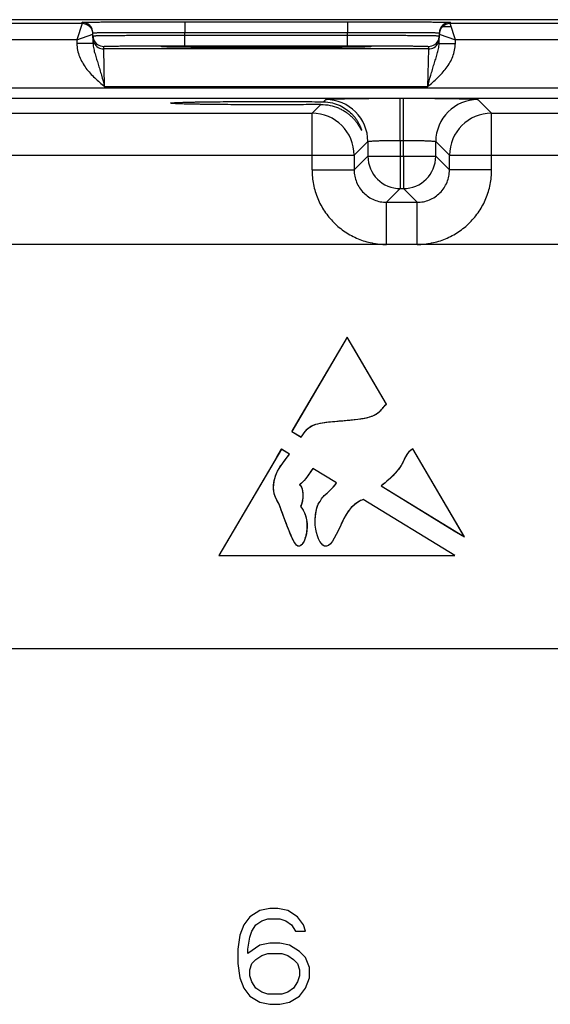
# Model space of a CAD drawing. Header units: inches. Extents: x 0 to 34, y 0 to 22.
# Tile 37 of 44: x 24 to 26, y 11.3 to 14.9. Entities that reach past the tile are written whole.
import ezdxf

# ---------------------------------------------------------------- set-up
doc = ezdxf.new("R2010")
doc.units = ezdxf.units.IN
doc.header["$LTSCALE"] = 1.87
doc.header["$MEASUREMENT"] = 0
doc.layers.get('0').update_dxf_attribs({"linetype": 'CONTINUOUS'})
doc.layers.add('03___PRT_ALL_CURVES', color=7, linetype='CONTINUOUS')

msp = doc.modelspace()

# ---------------------------------------------------------------- linework, layer by layer
at = {"color": 7, "linetype": 'CONTINUOUS'}
for p, q in [((30.4335, 14.927), (12.7879, 14.927)), ((24.2268, 14.9125), (24.2267, 14.9175)), ((24.6066, 14.9192), (25.2084, 14.9192)), ((24.6066, 14.9192), (24.6066, 14.8799)), ((25.2084, 14.9192), (25.2084, 14.8799)), ((25.5883, 14.9175), (25.5882, 14.9125)), ((24.2268, 14.9125), (23.4782, 14.9125)), ((24.2268, 14.9125), (24.2071, 14.8525)), ((24.2673, 14.8392), (24.2667, 14.8782)), ((24.6066, 14.8799), (25.2084, 14.8799)), ((24.6068, 14.8699), (24.6066, 14.8799)), ((25.2082, 14.8699), (25.2084, 14.8799)), ((25.5476, 14.8392), (25.5483, 14.8782)), ((25.5615, 14.9022), (25.5882, 14.9022)), ((26.3368, 14.9125), (25.5882, 14.9125)), ((25.6079, 14.8525), (25.5882, 14.9125)), ((24.2071, 14.8525), (23.4979, 14.8525)), ((24.2071, 14.8525), (24.2667, 14.8732)), ((24.2071, 14.8525), (24.2073, 14.8382)), ((24.6068, 14.8699), (25.2082, 14.8699)), ((24.6068, 14.8306), (24.6068, 14.8699)), ((25.2082, 14.8306), (25.2082, 14.8699)), ((25.5482, 14.8732), (25.6079, 14.8525)), ((25.6076, 14.8382), (25.6079, 14.8525)), ((26.3171, 14.8525), (25.6079, 14.8525)), ((24.2673, 14.8392), (24.2073, 14.8382)), ((24.307, 14.8186), (24.3068, 14.828)), ((25.508, 14.8186), (24.307, 14.8186)), ((24.3101, 14.6787), (24.307, 14.8186)), ((24.549, 14.8256), (24.5262, 14.8263)), ((24.5324, 14.8261), (24.5303, 14.8262)), ((24.5349, 14.826), (24.5324, 14.8261)), ((24.5377, 14.8259), (24.5349, 14.826)), ((24.5409, 14.8258), (24.5377, 14.8259)), ((24.5444, 14.8258), (24.5409, 14.8258)), ((24.5483, 14.8257), (24.5444, 14.8258)), ((24.5526, 14.8256), (24.5483, 14.8257)), ((24.5572, 14.8255), (24.5526, 14.8256)), ((24.5623, 14.8254), (24.5572, 14.8255)), ((24.5678, 14.8253), (24.5623, 14.8254)), ((24.5738, 14.8252), (24.5678, 14.8253)), ((24.5803, 14.8251), (24.5738, 14.8252)), ((24.5873, 14.825), (24.5803, 14.8251)), ((24.5949, 14.8249), (24.5873, 14.825)), ((24.603, 14.8248), (24.5949, 14.8249)), ((24.6117, 14.8247), (24.603, 14.8248)), ((24.6068, 14.8306), (25.2082, 14.8306)), ((24.6209, 14.8247), (24.6117, 14.8247)), ((24.6308, 14.8246), (24.6209, 14.8247)), ((24.6413, 14.8245), (24.6308, 14.8246)), ((24.6525, 14.8244), (24.6413, 14.8245)), ((24.6643, 14.8243), (24.6525, 14.8244)), ((24.6768, 14.8242), (24.6643, 14.8243)), ((24.69, 14.8241), (24.6768, 14.8242)), ((24.704, 14.8241), (24.69, 14.8241)), ((24.7186, 14.824), (24.704, 14.8241)), ((24.734, 14.8239), (24.7186, 14.824)), ((24.7502, 14.8238), (24.734, 14.8239)), ((24.767, 14.8238), (24.7502, 14.8238)), ((24.7845, 14.8237), (24.767, 14.8238)), ((24.8026, 14.8237), (24.7845, 14.8237)), ((24.8213, 14.8236), (24.8026, 14.8237)), ((24.8408, 14.8236), (24.8213, 14.8236)), ((24.8612, 14.8236), (24.8408, 14.8236)), ((24.8825, 14.8236), (24.8612, 14.8236)), ((24.9051, 14.8235), (24.8825, 14.8236)), ((24.9288, 14.8236), (24.9051, 14.8235)), ((24.953, 14.8236), (24.9288, 14.8236)), ((24.9767, 14.8236), (24.953, 14.8236)), ((24.9991, 14.8236), (24.9767, 14.8236)), ((25.0203, 14.8237), (24.9991, 14.8236)), ((25.0404, 14.8238), (25.0203, 14.8237)), ((25.0595, 14.8238), (25.0404, 14.8238)), ((25.0776, 14.8239), (25.0595, 14.8238)), ((25.0947, 14.824), (25.0776, 14.8239)), ((25.1109, 14.8241), (25.0947, 14.824)), ((25.1262, 14.8241), (25.1109, 14.8241)), ((25.1406, 14.8242), (25.1262, 14.8241)), ((25.1541, 14.8243), (25.1406, 14.8242)), ((25.1666, 14.8244), (25.1541, 14.8243)), ((25.1781, 14.8245), (25.1666, 14.8244)), ((25.1886, 14.8246), (25.1781, 14.8245)), ((25.1983, 14.8247), (25.1886, 14.8246)), ((25.2072, 14.8248), (25.1983, 14.8247)), ((25.2155, 14.8249), (25.2072, 14.8248)), ((25.2232, 14.825), (25.2155, 14.8249)), ((25.2304, 14.8251), (25.2232, 14.825)), ((25.237, 14.8252), (25.2304, 14.8251)), ((25.2432, 14.8252), (25.237, 14.8252)), ((25.249, 14.8253), (25.2432, 14.8252)), ((25.2544, 14.8254), (25.249, 14.8253)), ((25.2593, 14.8255), (25.2544, 14.8254)), ((25.2639, 14.8256), (25.2593, 14.8255)), ((25.2681, 14.8257), (25.2639, 14.8256)), ((25.2888, 14.8263), (25.2661, 14.8256)), ((25.2719, 14.8258), (25.2681, 14.8257)), ((25.2754, 14.8259), (25.2719, 14.8258)), ((25.2785, 14.826), (25.2754, 14.8259)), ((25.2813, 14.8261), (25.2785, 14.826)), ((25.2837, 14.8261), (25.2813, 14.8261)), ((25.2858, 14.8262), (25.2837, 14.8261)), ((25.2875, 14.8263), (25.2858, 14.8262)), ((25.2889, 14.8264), (25.2875, 14.8263)), ((25.508, 14.8186), (25.5048, 14.6787)), ((25.5081, 14.828), (25.508, 14.8186)), ((25.5476, 14.8392), (25.6076, 14.8382)), ((13.3244, 14.6743), (30.0249, 14.6743)), ((25.5048, 14.6787), (24.3101, 14.6787)), ((13.3244, 14.6363), (30.0249, 14.6363)), ((25.1195, 14.6229), (25.128, 14.6314)), ((25.4039, 14.6361), (25.4151, 14.6361)), ((25.4039, 14.4802), (25.4039, 14.6361)), ((25.4151, 14.4802), (25.4151, 14.6361)), ((25.691, 14.6314), (25.7417, 14.5807)), ((25.0773, 14.5807), (25.1095, 14.6129)), ((23.6317, 14.5807), (25.0773, 14.5807)), ((25.0773, 14.3707), (25.0773, 14.5807)), ((25.7417, 14.5807), (27.1873, 14.5807)), ((25.7417, 14.3707), (25.7417, 14.5807)), ((25.2839, 14.4755), (25.2332, 14.4247)), ((25.2839, 14.4755), (25.2839, 14.4214)), ((25.4039, 14.4802), (25.4151, 14.4802)), ((25.4039, 14.4802), (25.4039, 14.4214)), ((25.4151, 14.4214), (25.4151, 14.4802)), ((25.535, 14.4214), (25.535, 14.4755)), ((25.535, 14.4755), (25.5858, 14.4247)), ((23.4758, 14.4247), (25.2332, 14.4247)), ((25.2332, 14.4247), (25.2332, 14.3707)), ((25.2839, 14.4214), (25.2332, 14.3707)), ((25.2839, 14.4214), (25.535, 14.4214)), ((25.4039, 14.4214), (25.4039, 14.3014)), ((25.4151, 14.4214), (25.4151, 14.3014)), ((25.535, 14.4214), (25.5858, 14.3707)), ((25.5858, 14.4247), (27.3432, 14.4247)), ((25.5858, 14.3707), (25.5858, 14.4247)), ((25.0773, 14.3707), (25.2332, 14.3707)), ((25.7417, 14.3707), (25.5858, 14.3707)), ((25.4039, 14.3014), (25.3532, 14.2507)), ((25.4039, 14.3014), (25.4151, 14.3014)), ((25.4151, 14.3014), (25.4658, 14.2507)), ((25.3532, 14.2507), (25.4658, 14.2507)), ((25.3532, 14.0947), (25.3532, 14.2507)), ((25.4658, 14.0947), (25.4658, 14.2507)), ((29.7792, 14.0947), (13.5587, 14.0947)), ((25.2071, 13.7507), (25.0031, 13.4025)), ((25.3522, 13.5038), (25.2071, 13.7507)), ((25.0031, 13.4025), (25.0375, 13.3815)), ((24.9639, 13.3364), (24.733, 12.9433)), ((24.9944, 13.3178), (24.9639, 13.3364)), ((25.6412, 13.0121), (25.4497, 13.3375)), ((25.1679, 13.2114), (25.0801, 13.2653)), ((25.3325, 13.2006), (25.6412, 13.0121)), ((25.1004, 13.1334), (25.1023, 13.1371)), ((25.1023, 13.1371), (25.1076, 13.1433)), ((25.6051, 12.9433), (25.2671, 13.1505)), ((24.733, 12.9433), (25.6051, 12.9433)), ((13.5587, 12.5987), (29.7792, 12.5987)), ((24.9207, 11.6351), (24.8838, 11.6276)), ((24.9502, 11.6351), (24.9207, 11.6351)), ((24.9872, 11.6276), (24.9502, 11.6351)), ((24.8469, 11.605), (24.8248, 11.5748)), ((24.8838, 11.6276), (24.8469, 11.605)), ((24.8912, 11.5899), (24.9133, 11.5974)), ((24.9133, 11.5974), (24.9576, 11.5974)), ((24.9576, 11.5974), (24.9798, 11.5899)), ((25.0241, 11.605), (24.9872, 11.6276)), ((25.0462, 11.5748), (25.0241, 11.605)), ((24.8248, 11.5748), (24.81, 11.5371)), ((24.8543, 11.5522), (24.869, 11.5748)), ((24.869, 11.5748), (24.8912, 11.5899)), ((24.9798, 11.5899), (25.0019, 11.5748)), ((25.0019, 11.5748), (25.0167, 11.5522)), ((25.0536, 11.5522), (25.0462, 11.5748)), ((24.81, 11.5371), (24.8026, 11.4844)), ((24.8395, 11.4844), (24.8469, 11.5296)), ((24.8469, 11.5296), (24.8543, 11.5522)), ((25.0167, 11.5522), (25.0536, 11.5522)), ((24.8838, 11.4994), (24.8395, 11.4693)), ((24.9207, 11.507), (24.8838, 11.4994)), ((24.9576, 11.507), (24.9207, 11.507)), ((24.9945, 11.4994), (24.9576, 11.507)), ((25.0314, 11.4768), (24.9945, 11.4994)), ((24.8026, 11.4844), (24.8026, 11.4316)), ((24.8395, 11.4693), (24.8395, 11.4844)), ((24.869, 11.4467), (24.8912, 11.4617)), ((24.8912, 11.4617), (24.9133, 11.4693)), ((24.9133, 11.4693), (24.965, 11.4693)), ((24.965, 11.4693), (24.9872, 11.4617)), ((24.9872, 11.4617), (25.0093, 11.4467)), ((25.0536, 11.4542), (25.0314, 11.4768)), ((25.0684, 11.4165), (25.0536, 11.4542)), ((24.8026, 11.4316), (24.81, 11.3788)), ((24.8469, 11.409), (24.8543, 11.4316)), ((24.8543, 11.4316), (24.869, 11.4467)), ((25.0093, 11.4467), (25.0241, 11.4316)), ((25.0241, 11.4316), (25.0314, 11.409)), ((25.0684, 11.3788), (25.0684, 11.4165)), ((24.81, 11.3788), (24.8248, 11.3411)), ((24.8469, 11.3863), (24.8469, 11.409)), ((24.8543, 11.3637), (24.8469, 11.3863)), ((25.0314, 11.3863), (25.0241, 11.3637)), ((25.0314, 11.409), (25.0314, 11.3863)), ((25.0536, 11.3411), (25.0684, 11.3788)), ((24.8248, 11.3411), (24.8469, 11.311)), ((24.869, 11.3411), (24.8543, 11.3637)), ((24.8912, 11.326), (24.869, 11.3411)), ((25.0093, 11.3411), (24.9872, 11.326)), ((25.0241, 11.3637), (25.0093, 11.3411)), ((25.0314, 11.311), (25.0536, 11.3411)), ((24.8469, 11.311), (24.8838, 11.2883)), ((24.9133, 11.3185), (24.8912, 11.326)), ((24.965, 11.3185), (24.9133, 11.3185)), ((24.9872, 11.326), (24.965, 11.3185)), ((24.9945, 11.2883), (25.0314, 11.311)), ((24.8838, 11.2883), (24.9207, 11.2808)), ((24.9207, 11.2808), (24.9576, 11.2808)), ((24.9576, 11.2808), (24.9945, 11.2883))]:
    msp.add_line(p, q, dxfattribs=at)
for points in [[(24.5277, 14.8263), (24.5263, 14.8264), (24.5258, 14.8264), (24.5253, 14.8264), (24.525, 14.8264), (24.5247, 14.8265), (24.5245, 14.8265)], [(24.5303, 14.8262), (24.5285, 14.8263), (24.5277, 14.8263)], [(25.2905, 14.8265), (25.2904, 14.8265), (25.2902, 14.8265), (25.2899, 14.8264), (25.2894, 14.8264), (25.2889, 14.8264)]]:
    msp.add_lwpolyline(points, dxfattribs=at)
for centre, radius, start, end in [((24.2267, 14.8775), 0.04, 1.0003, 90.0003), ((25.5883, 14.8775), 0.04, 89.9997, 178.9997), ((24.2268, 14.8725), 0.04, 1.0003, 90.0003), ((24.2268, 14.8725), 0.04, 8.1808, 9.8983), ((24.2267, 14.8725), 0.0401, 1.0074, 8.1804), ((25.5882, 14.8725), 0.04, 89.9997, 178.9997), ((25.5883, 14.8725), 0.0401, 171.8201, 178.9927), ((25.5882, 14.8725), 0.04, 170.102, 171.8197), ((24.3071, 14.868), 0.0402, 181.0528, 198.7479), ((24.307, 14.8586), 0.04, 180.9999, 206.4226), ((24.3068, 14.868), 0.04, 198.8014, 270.0007), ((24.307, 14.8586), 0.04, 206.4231, 270.0003), ((25.508, 14.8586), 0.04, 269.9997, 333.5767), ((25.5081, 14.868), 0.04, 269.9993, 341.1986), ((25.508, 14.8586), 0.04, 333.5772, 359.0001), ((25.5079, 14.868), 0.0402, 341.2521, 358.9472), ((25.1279, 14.4754), 0.156, 0.0209, 89.9791), ((25.6911, 14.4754), 0.156, 90.0209, 179.9791), ((25.0772, 14.4247), 0.156, 0.0209, 89.9791), ((25.7418, 14.4247), 0.156, 90.0209, 179.9791), ((25.404, 14.4214), 0.12, 180.021, 269.979), ((25.415, 14.4214), 0.12, 270.021, 359.979)]:
    msp.add_arc(centre, radius, start, end, dxfattribs=at)
for points, knots in [([(24.2267, 14.9175), (24.2267, 14.9175), (24.2267, 14.9175), (24.2268, 14.9176), (24.2269, 14.9176), (24.2272, 14.9176), (24.2278, 14.9176), (24.2286, 14.9177), (24.2296, 14.9177), (24.2308, 14.9178), (24.2323, 14.9178), (24.2347, 14.9178), (24.2383, 14.9179), (24.2433, 14.918), (24.2491, 14.9181), (24.2558, 14.9181), (24.2634, 14.9182), (24.2751, 14.9183), (24.2917, 14.9184), (24.3138, 14.9186), (24.3388, 14.9187), (24.3663, 14.9188), (24.3962, 14.9189), (24.428, 14.919), (24.4616, 14.919), (24.4966, 14.9191), (24.5451, 14.9191), (24.5819, 14.9192), (24.6066, 14.9192)], [0, 0, 0, 0, 0.000092, 0.000323, 0.000702, 0.001231, 0.002737, 0.004843, 0.007547, 0.010849, 0.014746, 0.019237, 0.029987, 0.043073, 0.058463, 0.076123, 0.096008, 0.118071, 0.168514, 0.226966, 0.292866, 0.365578, 0.444402, 0.528578, 0.617296, 0.7097, 0.8049, 1, 1, 1, 1]), ([(25.2084, 14.9192), (25.2331, 14.9192), (25.2699, 14.9191), (25.3183, 14.9191), (25.3533, 14.919), (25.3869, 14.919), (25.4188, 14.9189), (25.4487, 14.9188), (25.4762, 14.9187), (25.5011, 14.9186), (25.5233, 14.9184), (25.5399, 14.9183), (25.5516, 14.9182), (25.5591, 14.9181), (25.5658, 14.9181), (25.5717, 14.918), (25.5766, 14.9179), (25.5802, 14.9178), (25.5826, 14.9178), (25.5841, 14.9178), (25.5854, 14.9177), (25.5864, 14.9177), (25.5872, 14.9176), (25.5877, 14.9176), (25.588, 14.9176), (25.5882, 14.9176), (25.5882, 14.9175), (25.5883, 14.9175), (25.5883, 14.9175)], [0, 0, 0, 0, 0.1951, 0.2903, 0.382704, 0.471422, 0.555598, 0.634422, 0.707134, 0.773034, 0.831486, 0.881929, 0.903992, 0.923877, 0.941537, 0.956927, 0.970014, 0.980763, 0.985254, 0.989151, 0.992453, 0.995157, 0.997263, 0.998769, 0.999298, 0.999677, 0.999908, 1, 1, 1, 1]), ([(24.2667, 14.8782), (24.2667, 14.8782), (24.2669, 14.8783), (24.2671, 14.8783), (24.2677, 14.8784), (24.2684, 14.8784), (24.2693, 14.8785), (24.2704, 14.8785), (24.2717, 14.8786), (24.2739, 14.8787), (24.2771, 14.8788), (24.2815, 14.8789), (24.2868, 14.879), (24.2928, 14.8791), (24.2995, 14.8792), (24.31, 14.8793), (24.3248, 14.8794), (24.3446, 14.8796), (24.367, 14.8797), (24.3916, 14.8798), (24.4183, 14.8799), (24.4468, 14.8799), (24.4877, 14.88), (24.5411, 14.88), (24.5845, 14.8799), (24.6066, 14.8799)], [0, 0, 0, 0, 0.000343, 0.001258, 0.002769, 0.004877, 0.007583, 0.010885, 0.014783, 0.019274, 0.030023, 0.043108, 0.058497, 0.076155, 0.096038, 0.118099, 0.168538, 0.226986, 0.292883, 0.365592, 0.444414, 0.528588, 0.617304, 0.804905, 1, 1, 1, 1]), ([(25.2084, 14.8799), (25.2305, 14.8799), (25.2739, 14.88), (25.3273, 14.88), (25.3681, 14.8799), (25.3967, 14.8799), (25.4234, 14.8798), (25.448, 14.8797), (25.4703, 14.8796), (25.4901, 14.8794), (25.505, 14.8793), (25.5154, 14.8792), (25.5222, 14.8791), (25.5282, 14.879), (25.5334, 14.8789), (25.5379, 14.8788), (25.5411, 14.8787), (25.5432, 14.8786), (25.5446, 14.8785), (25.5457, 14.8785), (25.5466, 14.8784), (25.5473, 14.8784), (25.5479, 14.8783), (25.5481, 14.8783), (25.5483, 14.8782), (25.5483, 14.8782)], [0, 0, 0, 0, 0.195095, 0.382696, 0.471411, 0.555586, 0.634408, 0.707117, 0.773013, 0.831462, 0.881901, 0.903962, 0.923845, 0.941503, 0.956892, 0.969977, 0.980726, 0.985217, 0.989114, 0.992417, 0.995123, 0.997231, 0.998742, 0.999657, 1, 1, 1, 1]), ([(24.2668, 14.8673), (24.2668, 14.8673), (24.2671, 14.8674), (24.2673, 14.8674), (24.2678, 14.8675), (24.2685, 14.8675), (24.2695, 14.8676), (24.2706, 14.8676), (24.2719, 14.8676), (24.2741, 14.8677), (24.2773, 14.8678), (24.2817, 14.8679), (24.287, 14.868), (24.293, 14.8681), (24.2997, 14.8682), (24.3102, 14.8683), (24.325, 14.8685), (24.3448, 14.8687), (24.3671, 14.8689), (24.3918, 14.8691), (24.4185, 14.8692), (24.447, 14.8694), (24.4879, 14.8696), (24.5413, 14.8698), (24.5846, 14.8699), (24.6068, 14.8699)], [0, 0, 0, 0, 0.00033, 0.001241, 0.002749, 0.004856, 0.007562, 0.010864, 0.014762, 0.019252, 0.030002, 0.043087, 0.058478, 0.076136, 0.09602, 0.118081, 0.168521, 0.226971, 0.292867, 0.365577, 0.444399, 0.528574, 0.617291, 0.804896, 1, 1, 1, 1]), ([(25.2082, 14.8699), (25.2303, 14.8699), (25.2737, 14.8698), (25.3271, 14.8696), (25.368, 14.8694), (25.3965, 14.8692), (25.4232, 14.8691), (25.4478, 14.8689), (25.4701, 14.8687), (25.49, 14.8685), (25.5048, 14.8683), (25.5153, 14.8682), (25.522, 14.8681), (25.528, 14.868), (25.5332, 14.8679), (25.5377, 14.8678), (25.5409, 14.8677), (25.5431, 14.8676), (25.5444, 14.8676), (25.5455, 14.8676), (25.5464, 14.8675), (25.5471, 14.8675), (25.5477, 14.8674), (25.5479, 14.8674), (25.5481, 14.8673), (25.5481, 14.8673)], [0, 0, 0, 0, 0.195104, 0.382709, 0.471426, 0.555601, 0.634423, 0.707132, 0.773029, 0.831478, 0.881918, 0.90398, 0.923864, 0.941522, 0.956912, 0.969998, 0.980748, 0.985238, 0.989136, 0.992438, 0.995144, 0.997251, 0.998759, 0.99967, 1, 1, 1, 1]), ([(24.2073, 14.8382), (24.2075, 14.83), (24.2094, 14.8137), (24.2165, 14.7902), (24.2272, 14.768), (24.2452, 14.7407), (24.2731, 14.7107), (24.2978, 14.6893), (24.3101, 14.6787)], [0, 0, 0, 0, 0.124949, 0.24993, 0.374943, 0.499986, 0.749894, 1, 1, 1, 1]), ([(24.2673, 14.8392), (24.2675, 14.8325), (24.2693, 14.8194), (24.2743, 14.8002), (24.2801, 14.7812), (24.2862, 14.7618), (24.2923, 14.7419), (24.3004, 14.7141), (24.3062, 14.6929), (24.3101, 14.6787)], [0, 0, 0, 0, 0.120104, 0.238267, 0.357051, 0.478567, 0.603962, 0.733306, 1, 1, 1, 1]), ([(24.3068, 14.828), (24.3068, 14.828), (24.307, 14.8281), (24.3072, 14.8281), (24.3077, 14.8282), (24.3083, 14.8283), (24.3092, 14.8283), (24.3106, 14.8284), (24.3128, 14.8285), (24.316, 14.8287), (24.32, 14.8288), (24.3246, 14.8289), (24.3299, 14.829), (24.3358, 14.8291), (24.3451, 14.8293), (24.3582, 14.8295), (24.3756, 14.8297), (24.3953, 14.8299), (24.4171, 14.83), (24.4406, 14.8302), (24.4658, 14.8303), (24.5018, 14.8305), (24.549, 14.8306), (24.5872, 14.8306), (24.6068, 14.8306)], [0, 0, 0, 0, 0.000367, 0.001291, 0.002806, 0.004918, 0.007626, 0.010931, 0.019321, 0.030071, 0.043156, 0.058545, 0.076201, 0.096083, 0.118142, 0.168576, 0.22702, 0.292911, 0.365614, 0.444431, 0.5286, 0.617312, 0.804907, 1, 1, 1, 1]), ([(24.52, 14.8269), (24.52, 14.827), (24.5202, 14.827), (24.5204, 14.8271), (24.5209, 14.8272), (24.5216, 14.8272), (24.5225, 14.8273), (24.524, 14.8274), (24.5253, 14.8275), (24.5262, 14.8275)], [0, 0, 0, 0, 0.019717, 0.067873, 0.146432, 0.255698, 0.395739, 0.56652, 1, 1, 1, 1]), ([(24.5262, 14.8263), (24.5253, 14.8264), (24.524, 14.8264), (24.5225, 14.8265), (24.5216, 14.8266), (24.5209, 14.8267), (24.5204, 14.8268), (24.5202, 14.8268), (24.52, 14.8269), (24.52, 14.8269)], [0, 0, 0, 0, 0.433476, 0.604256, 0.744298, 0.853565, 0.932125, 0.980282, 1, 1, 1, 1]), ([(24.5262, 14.8275), (24.5321, 14.8278), (24.5475, 14.8282), (24.5759, 14.8287), (24.6143, 14.8292), (24.6615, 14.8296), (24.7162, 14.8299), (24.799, 14.8302), (24.9075, 14.8304), (25.0159, 14.8302), (25.0988, 14.8299), (25.1534, 14.8296), (25.2007, 14.8292), (25.2391, 14.8287), (25.2674, 14.8282), (25.2829, 14.8278), (25.2888, 14.8275)], [0, 0, 0, 0, 0.0232, 0.0608, 0.111657, 0.174242, 0.246665, 0.326737, 0.500006, 0.673274, 0.753345, 0.825766, 0.88835, 0.939205, 0.976802, 1, 1, 1, 1]), ([(25.2661, 14.8256), (25.2466, 14.8252), (25.1991, 14.8246), (25.1172, 14.824), (25.0172, 14.8236), (24.9076, 14.8235), (24.7981, 14.8236), (24.698, 14.824), (24.616, 14.8246), (24.5685, 14.8252), (24.549, 14.8256)], [0, 0, 0, 0, 0.081295, 0.198871, 0.342544, 0.499869, 0.657212, 0.800938, 0.918598, 1, 1, 1, 1]), ([(25.2082, 14.8306), (25.2277, 14.8306), (25.266, 14.8306), (25.3131, 14.8305), (25.3492, 14.8303), (25.3743, 14.8302), (25.3979, 14.83), (25.4196, 14.8299), (25.4393, 14.8297), (25.4568, 14.8295), (25.4699, 14.8293), (25.4791, 14.8291), (25.4851, 14.829), (25.4904, 14.8289), (25.495, 14.8288), (25.4989, 14.8287), (25.5021, 14.8285), (25.5044, 14.8284), (25.5058, 14.8283), (25.5066, 14.8283), (25.5072, 14.8282), (25.5077, 14.8281), (25.508, 14.8281), (25.5081, 14.828), (25.5081, 14.828)], [0, 0, 0, 0, 0.195093, 0.382688, 0.4714, 0.555569, 0.634386, 0.707089, 0.77298, 0.831424, 0.881858, 0.903917, 0.923799, 0.941455, 0.956844, 0.969929, 0.980679, 0.989069, 0.992374, 0.995082, 0.997194, 0.998709, 0.999633, 1, 1, 1, 1]), ([(25.2888, 14.8275), (25.2897, 14.8275), (25.2909, 14.8274), (25.2925, 14.8273), (25.2934, 14.8272), (25.294, 14.8272), (25.2945, 14.8271), (25.2948, 14.827), (25.295, 14.827), (25.295, 14.8269)], [0, 0, 0, 0, 0.433479, 0.604259, 0.7443, 0.853566, 0.932126, 0.980282, 1, 1, 1, 1]), ([(25.295, 14.8269), (25.295, 14.8269), (25.2948, 14.8268), (25.2945, 14.8268), (25.294, 14.8267), (25.2934, 14.8266), (25.2925, 14.8265), (25.2909, 14.8264), (25.2897, 14.8264), (25.2888, 14.8263)], [0, 0, 0, 0, 0.019718, 0.067874, 0.146433, 0.2557, 0.395742, 0.566522, 1, 1, 1, 1]), ([(25.5048, 14.6787), (25.5087, 14.6929), (25.5145, 14.7141), (25.5226, 14.7419), (25.5287, 14.7618), (25.5348, 14.7812), (25.5407, 14.8002), (25.5457, 14.8194), (25.5475, 14.8325), (25.5476, 14.8392)], [0, 0, 0, 0, 0.266694, 0.396038, 0.521433, 0.642949, 0.761733, 0.879896, 1, 1, 1, 1]), ([(25.5048, 14.6787), (25.5172, 14.6893), (25.5419, 14.7107), (25.5697, 14.7408), (25.5878, 14.768), (25.5985, 14.7902), (25.6056, 14.8137), (25.6075, 14.83), (25.6076, 14.8382)], [0, 0, 0, 0, 0.250117, 0.500028, 0.625067, 0.750078, 0.875056, 1, 1, 1, 1]), ([(24.5531, 14.618), (24.5531, 14.6181), (24.5535, 14.6183), (24.5541, 14.6184), (24.5552, 14.6187), (24.5566, 14.6188), (24.5585, 14.6191), (24.5619, 14.6194), (24.5671, 14.6197), (24.5746, 14.6201), (24.5836, 14.6205), (24.5943, 14.6209), (24.6064, 14.6212), (24.6199, 14.6216), (24.6349, 14.6219), (24.6511, 14.6223), (24.6751, 14.6227), (24.7077, 14.6231), (24.7496, 14.6235), (24.7945, 14.6239), (24.8416, 14.6241), (24.8899, 14.6242), (24.9541, 14.6242), (25.0307, 14.6239), (25.091, 14.6233), (25.1195, 14.6229)], [0, 0, 0, 0, 0.000527, 0.001708, 0.003612, 0.006247, 0.009612, 0.013706, 0.02406, 0.037276, 0.053316, 0.072106, 0.09354, 0.117502, 0.143877, 0.172556, 0.203414, 0.271045, 0.345417, 0.425153, 0.50873, 0.594532, 0.680934, 0.848958, 1, 1, 1, 1]), ([(25.1195, 14.6229), (25.1306, 14.6228), (25.1518, 14.6201), (25.1807, 14.61), (25.2049, 14.5958), (25.2216, 14.5815), (25.2327, 14.5693), (25.2397, 14.5602), (25.2457, 14.5511), (25.2507, 14.5423), (25.2541, 14.5352), (25.2563, 14.53), (25.2576, 14.5266), (25.2587, 14.5236), (25.2594, 14.5212), (25.2599, 14.5194), (25.2601, 14.5184), (25.2601, 14.5181)], [0, 0, 0, 0, 0.177001, 0.338548, 0.486968, 0.624102, 0.688638, 0.750219, 0.80847, 0.862725, 0.911753, 0.933689, 0.953421, 0.970477, 0.984302, 0.994311, 1, 1, 1, 1]), ([(25.128, 14.6314), (25.128, 14.6315), (25.1282, 14.6316), (25.1288, 14.6317), (25.13, 14.6319), (25.1318, 14.6321), (25.1343, 14.6324), (25.1374, 14.6326), (25.1412, 14.6328), (25.1456, 14.633), (25.1526, 14.6333), (25.1629, 14.6337), (25.1769, 14.6341), (25.193, 14.6344), (25.2111, 14.6348), (25.231, 14.6351), (25.2526, 14.6354), (25.2756, 14.6356), (25.3084, 14.6359), (25.3513, 14.6361), (25.3862, 14.6361), (25.4039, 14.6361)], [0, 0, 0, 0, 0.000833, 0.002206, 0.006659, 0.013424, 0.022497, 0.033865, 0.047502, 0.063379, 0.081459, 0.124054, 0.174892, 0.233495, 0.299314, 0.37173, 0.450061, 0.533571, 0.621473, 0.807112, 1, 1, 1, 1]), ([(25.4151, 14.6361), (25.4328, 14.6361), (25.4677, 14.6361), (25.5106, 14.6359), (25.5434, 14.6356), (25.5664, 14.6354), (25.588, 14.6351), (25.6079, 14.6348), (25.626, 14.6344), (25.6421, 14.6341), (25.6561, 14.6337), (25.6664, 14.6333), (25.6734, 14.633), (25.6778, 14.6328), (25.6816, 14.6326), (25.6847, 14.6324), (25.6872, 14.6321), (25.689, 14.6319), (25.6902, 14.6317), (25.6908, 14.6316), (25.691, 14.6315), (25.691, 14.6314)], [0, 0, 0, 0, 0.192888, 0.378527, 0.466429, 0.549939, 0.62827, 0.700686, 0.766505, 0.825108, 0.875946, 0.918541, 0.936621, 0.952498, 0.966135, 0.977503, 0.986576, 0.993341, 0.997794, 0.999167, 1, 1, 1, 1]), ([(25.1095, 14.6129), (25.0809, 14.6125), (25.0209, 14.612), (24.9449, 14.6118), (24.8815, 14.6118), (24.8341, 14.6119), (24.7881, 14.6121), (24.7443, 14.6125), (24.7034, 14.6129), (24.6717, 14.6133), (24.6483, 14.6138), (24.6325, 14.6141), (24.618, 14.6144), (24.6049, 14.6147), (24.5931, 14.6151), (24.5828, 14.6155), (24.574, 14.6159), (24.5667, 14.6163), (24.5617, 14.6166), (24.5584, 14.6169), (24.5566, 14.6171), (24.5551, 14.6173), (24.5541, 14.6175), (24.5535, 14.6177), (24.5531, 14.6179), (24.5531, 14.618)], [0, 0, 0, 0, 0.153931, 0.323259, 0.409812, 0.495497, 0.578742, 0.657983, 0.731767, 0.798767, 0.829306, 0.857675, 0.883759, 0.90745, 0.928637, 0.947208, 0.963061, 0.976127, 0.986373, 0.990428, 0.993765, 0.996382, 0.998278, 0.999463, 1, 1, 1, 1]), ([(25.1095, 14.6129), (25.1211, 14.613), (25.1435, 14.6109), (25.1696, 14.6028), (25.188, 14.594), (25.2002, 14.5868), (25.2113, 14.5788), (25.2212, 14.5704), (25.23, 14.5617), (25.2377, 14.5529), (25.2432, 14.5455), (25.2471, 14.5398), (25.2497, 14.5357), (25.252, 14.5318), (25.2541, 14.5283), (25.2556, 14.5255), (25.2566, 14.5235), (25.2573, 14.5222), (25.258, 14.521), (25.2585, 14.52), (25.259, 14.5192), (25.2593, 14.5186), (25.2596, 14.5181), (25.2598, 14.5179), (25.2599, 14.5178), (25.26, 14.5178), (25.2601, 14.5179), (25.2601, 14.518), (25.2601, 14.5181)], [0, 0, 0, 0, 0.185602, 0.354705, 0.433688, 0.509226, 0.581487, 0.650548, 0.716303, 0.778445, 0.836412, 0.863549, 0.88924, 0.913229, 0.935208, 0.954765, 0.96348, 0.971398, 0.978439, 0.984527, 0.989584, 0.993548, 0.996366, 0.997337, 0.998023, 0.998464, 0.998798, 1, 1, 1, 1]), ([(25.2839, 14.4755), (25.284, 14.4756), (25.2843, 14.4757), (25.2848, 14.476), (25.2856, 14.4762), (25.2872, 14.4765), (25.29, 14.4769), (25.294, 14.4773), (25.2991, 14.4777), (25.3052, 14.4781), (25.3122, 14.4785), (25.3201, 14.4788), (25.3287, 14.4791), (25.3416, 14.4795), (25.359, 14.4799), (25.3811, 14.4801), (25.3962, 14.4802), (25.4039, 14.4802)], [0, 0, 0, 0, 0.0028, 0.007571, 0.014535, 0.023746, 0.048911, 0.082935, 0.125537, 0.176335, 0.234863, 0.300579, 0.37287, 0.451061, 0.62216, 0.807461, 1, 1, 1, 1]), ([(25.4151, 14.4802), (25.4228, 14.4802), (25.4379, 14.4801), (25.46, 14.4799), (25.4774, 14.4795), (25.4903, 14.4791), (25.4989, 14.4788), (25.5068, 14.4785), (25.5138, 14.4781), (25.5199, 14.4777), (25.525, 14.4773), (25.529, 14.4769), (25.5318, 14.4765), (25.5334, 14.4762), (25.5342, 14.476), (25.5347, 14.4757), (25.535, 14.4756), (25.535, 14.4755)], [0, 0, 0, 0, 0.192539, 0.37784, 0.548939, 0.62713, 0.699421, 0.765137, 0.823665, 0.874463, 0.917065, 0.951089, 0.976254, 0.985465, 0.992429, 0.9972, 1, 1, 1, 1]), ([(25.0773, 14.3707), (25.0773, 14.3526), (25.0808, 14.3165), (25.0966, 14.2644), (25.1223, 14.2164), (25.1568, 14.1743), (25.1989, 14.1397), (25.2469, 14.1141), (25.299, 14.0983), (25.3352, 14.0947), (25.3532, 14.0947)], [0, 0, 0, 0, 0.124999, 0.25, 0.375, 0.5, 0.625, 0.75, 0.875001, 1, 1, 1, 1]), ([(25.2332, 14.3707), (25.2332, 14.3628), (25.2347, 14.3471), (25.2416, 14.3244), (25.2528, 14.3036), (25.2678, 14.2852), (25.2861, 14.2702), (25.307, 14.2591), (25.3296, 14.2522), (25.3454, 14.2507), (25.3532, 14.2507)], [0, 0, 0, 0, 0.124985, 0.249983, 0.374989, 0.5, 0.625011, 0.750017, 0.875015, 1, 1, 1, 1]), ([(25.4658, 14.0947), (25.4838, 14.0947), (25.52, 14.0983), (25.5721, 14.1141), (25.6201, 14.1397), (25.6622, 14.1743), (25.6967, 14.2164), (25.7224, 14.2644), (25.7382, 14.3165), (25.7417, 14.3526), (25.7417, 14.3707)], [0, 0, 0, 0, 0.124999, 0.25, 0.375, 0.5, 0.625, 0.75, 0.875001, 1, 1, 1, 1]), ([(25.4658, 14.2507), (25.4736, 14.2507), (25.4894, 14.2522), (25.512, 14.2591), (25.5329, 14.2702), (25.5512, 14.2852), (25.5662, 14.3036), (25.5774, 14.3244), (25.5843, 14.3471), (25.5858, 14.3628), (25.5858, 14.3707)], [0, 0, 0, 0, 0.124985, 0.249983, 0.374989, 0.5, 0.625011, 0.750017, 0.875015, 1, 1, 1, 1]), ([(25.0375, 13.3815), (25.053, 13.4061), (25.0744, 13.4343), (25.2007, 13.4418), (25.3122, 13.4545), (25.3325, 13.4809), (25.3522, 13.5038)], [0, 0, 0, 0, 0.273722, 0.547443, 0.773722, 1, 1, 1, 1]), ([(24.9547, 13.1357), (24.9318, 13.1664), (24.9318, 13.2278), (24.958, 13.2729), (24.9944, 13.3178)], [0, 0, 0, 0, 0.540598, 1, 1, 1, 1]), ([(25.4497, 13.3375), (25.4204, 13.3187), (25.4239, 13.2846), (25.3641, 13.224), (25.3325, 13.2006)], [0, 0, 0, 0, 0.539324, 1, 1, 1, 1]), ([(25.2671, 13.1505), (25.218, 13.131), (25.1816, 13.0487), (25.1284, 12.9402), (25.0853, 13.0321), (25.0894, 13.0909), (25.0924, 13.1065)], [0, 0, 0, 0, 0.322611, 0.645222, 0.8881, 1, 1, 1, 1]), ([(25.0568, 13.023), (25.0522, 13.0002), (25.0386, 12.9757), (25.0226, 12.9764), (25.0157, 12.9862)], [0, 0, 0, 0, 0.726446, 1, 1, 1, 1])]:
    msp.add_open_spline(points, degree=3, knots=knots, dxfattribs=at)
for points in [[(25.0801, 13.2653), (25.0613, 13.2352), (25.0463, 13.2163), (25.0312, 13.2049)], [(25.0312, 13.2049), (25.0465, 13.1972), (25.0465, 13.1433), (25.035, 13.1241)], [(25.1181, 13.1602), (25.1292, 13.1719), (25.1467, 13.1824), (25.1679, 13.2114)], [(25.0041, 13.007), (24.9932, 13.0298), (24.9778, 13.0691), (24.9547, 13.1357)], [(25.0924, 13.1065), (25.0944, 13.1173), (25.0972, 13.1267), (25.1004, 13.1334)], [(25.1076, 13.1433), (25.1099, 13.1501), (25.1134, 13.1552), (25.1181, 13.1602)], [(25.035, 13.1241), (25.0593, 13.0952), (25.0631, 13.0543), (25.0568, 13.023)], [(25.0157, 12.9862), (25.0125, 12.9907), (25.0087, 12.9974), (25.0041, 13.007)]]:
    msp.add_open_spline(points, degree=3, dxfattribs=at)
at = {"layer": '03___PRT_ALL_CURVES', "color": 40, "linetype": 'CONTINUOUS'}
for p, q in [((25.207, 13.7513), (25.1909, 13.7238)), ((25.2071, 13.7512), (25.207, 13.7513)), ((25.2302, 13.7118), (25.2071, 13.7512)), ((25.1909, 13.7238), (25.0252, 13.4415)), ((25.3522, 13.5038), (25.2302, 13.7118)), ((25.0252, 13.4415), (25.0026, 13.4029)), ((25.0026, 13.4029), (25.0031, 13.4026)), ((25.0031, 13.4026), (25.0328, 13.3843)), ((25.0328, 13.3843), (25.0375, 13.3815)), ((24.9477, 13.3093), (24.9407, 13.2974)), ((24.9637, 13.3366), (24.9477, 13.3093)), ((24.9944, 13.3178), (24.9637, 13.3366)), ((25.6177, 13.0513), (25.4497, 13.3375)), ((24.9407, 13.2974), (24.733, 12.9433)), ((25.1679, 13.2114), (25.0801, 13.2653)), ((25.3325, 13.2006), (25.6033, 13.0345)), ((25.1259, 13.1676), (25.1378, 13.178)), ((25.1004, 13.1334), (25.1023, 13.137)), ((25.6051, 12.9433), (25.2671, 13.1505)), ((25.0041, 13.007), (24.998, 13.0205)), ((25.6033, 13.0345), (25.641, 13.0114)), ((25.6403, 13.0126), (25.6177, 13.0513)), ((25.0178, 12.9834), (25.0157, 12.9861)), ((25.641, 13.0114), (25.6403, 13.0126)), ((24.733, 12.9433), (25.6051, 12.9433))]:
    msp.add_line(p, q, dxfattribs=at)
for centre, radius, start, end in [((24.9202, 13.0504), 0.1392, 357.2683, 7.4259), ((24.9334, 13.0477), 0.1259, 345.2587, 348.7295), ((24.9204, 13.0502), 0.1391, 348.7818, 357.3612), ((24.9475, 13.0439), 0.1113, 340.3347, 345.2982)]:
    msp.add_arc(centre, radius, start, end, dxfattribs=at)
for points in [[(25.3248, 13.474), (25.3335, 13.4816), (25.3414, 13.4912), (25.3522, 13.5038)], [(25.2468, 13.4476), (25.265, 13.45), (25.2815, 13.453), (25.2947, 13.4573)], [(25.0578, 13.4091), (25.0646, 13.4161), (25.0724, 13.4215), (25.083, 13.4257)], [(25.1247, 13.4354), (25.1428, 13.438), (25.1635, 13.4398), (25.1847, 13.4416)], [(25.0375, 13.3815), (25.0446, 13.3927), (25.0507, 13.4018), (25.0578, 13.4091)], [(24.9555, 13.2647), (24.9638, 13.2786), (24.976, 13.2951), (24.9944, 13.3178)], [(25.4264, 13.3148), (25.4211, 13.3063), (25.418, 13.2973), (25.413, 13.2872)], [(25.4497, 13.3375), (25.4381, 13.33), (25.4313, 13.3226), (25.4264, 13.3148)], [(24.9396, 13.2285), (24.9428, 13.2403), (24.9473, 13.2513), (24.9555, 13.2647)], [(25.0614, 13.2374), (25.0559, 13.2299), (25.0506, 13.2234), (25.0455, 13.218)], [(25.0801, 13.2653), (25.0735, 13.2546), (25.0673, 13.2454), (25.0614, 13.2374)], [(25.3858, 13.2485), (25.3714, 13.2324), (25.3528, 13.2156), (25.3325, 13.2006)], [(24.9349, 13.1954), (24.9349, 13.2069), (24.9367, 13.218), (24.9396, 13.2285)], [(25.0455, 13.218), (25.0406, 13.2128), (25.0359, 13.2085), (25.0312, 13.2049)], [(25.0312, 13.2049), (25.0331, 13.204), (25.0348, 13.2023), (25.0362, 13.2)], [(25.0362, 13.2), (25.0379, 13.1974), (25.0392, 13.1942), (25.0402, 13.1904)], [(25.1378, 13.178), (25.1465, 13.1859), (25.1567, 13.1961), (25.1679, 13.2114)], [(24.9396, 13.1645), (24.9362, 13.1749), (24.9348, 13.1853), (24.9349, 13.1954)], [(24.9547, 13.1357), (24.9477, 13.1451), (24.9428, 13.1548), (24.9396, 13.1645)], [(25.0402, 13.1904), (25.0414, 13.1862), (25.0422, 13.1814), (25.0427, 13.1763)], [(25.0427, 13.1763), (25.0432, 13.1707), (25.0433, 13.1648), (25.043, 13.1589)], [(25.1181, 13.1601), (25.1204, 13.1626), (25.1231, 13.165), (25.1259, 13.1676)], [(24.9855, 13.0511), (24.9771, 13.0727), (24.967, 13.1003), (24.9547, 13.1357)], [(25.0407, 13.14), (25.0393, 13.1337), (25.0374, 13.1282), (25.035, 13.1241)], [(25.043, 13.1589), (25.0427, 13.1523), (25.0419, 13.1459), (25.0407, 13.14)], [(25.097, 13.125), (25.0981, 13.1281), (25.0992, 13.131), (25.1004, 13.1334)], [(25.1023, 13.137), (25.104, 13.1399), (25.1058, 13.1421), (25.1076, 13.1433)], [(25.1076, 13.1433), (25.1099, 13.1501), (25.1134, 13.1552), (25.1181, 13.1601)], [(25.2671, 13.1505), (25.2527, 13.1448), (25.2409, 13.1372), (25.2311, 13.1284)], [(25.035, 13.1241), (25.0421, 13.1156), (25.0475, 13.1061), (25.0514, 13.0961)], [(25.0514, 13.0961), (25.0548, 13.0871), (25.0571, 13.0778), (25.0583, 13.0684)], [(25.0909, 13.0975), (25.0923, 13.1078), (25.0945, 13.1173), (25.097, 13.125)], [(24.998, 13.0205), (24.9943, 13.029), (24.9902, 13.0391), (24.9855, 13.0511)], [(25.0157, 12.9861), (25.0125, 12.9907), (25.0087, 12.9974), (25.0041, 13.007)], [(25.0232, 12.9784), (25.0216, 12.9793), (25.0198, 12.9809), (25.0178, 12.9834)], [(25.0407, 12.9852), (25.0388, 12.983), (25.0368, 12.9812), (25.0347, 12.9798)], [(25.0467, 12.994), (25.0448, 12.9906), (25.0428, 12.9877), (25.0407, 12.9852)], [(25.0523, 13.0065), (25.0506, 13.0019), (25.0487, 12.9977), (25.0467, 12.994)], [(25.029, 12.9772), (25.0272, 12.9769), (25.0253, 12.9771), (25.0232, 12.9784)]]:
    msp.add_open_spline(points, degree=3, dxfattribs=at)
for points, knots in [([(25.2947, 13.4573), (25.2965, 13.4579), (25.3088, 13.4622), (25.3177, 13.4678), (25.3248, 13.474)], [0, 0, 0, 0, 0.141683, 1, 1, 1, 1]), ([(25.083, 13.4257), (25.0856, 13.4267), (25.0971, 13.4307), (25.1121, 13.4336), (25.1247, 13.4354)], [0, 0, 0, 0, 0.241962, 1, 1, 1, 1]), ([(25.1847, 13.4416), (25.1921, 13.4422), (25.2133, 13.4439), (25.2341, 13.446), (25.2468, 13.4476)], [0, 0, 0, 0, 0.353166, 1, 1, 1, 1]), ([(25.413, 13.2872), (25.411, 13.2831), (25.4046, 13.2712), (25.3939, 13.2575), (25.3858, 13.2485)], [0, 0, 0, 0, 0.362741, 1, 1, 1, 1]), ([(25.2311, 13.1284), (25.2073, 13.107), (25.1759, 13.0372), (25.1284, 12.9402), (25.0866, 13.0293), (25.089, 13.084), (25.0909, 13.0975)], [0, 0, 0, 0, 0.257707, 0.62244, 0.897029, 1, 1, 1, 1]), ([(25.0347, 12.9798), (25.0336, 12.979), (25.0317, 12.978), (25.0297, 12.9774), (25.029, 12.9772)], [0, 0, 0, 0, 0.622248, 1, 1, 1, 1])]:
    msp.add_open_spline(points, degree=3, knots=knots, dxfattribs=at)

doc.saveas('drawing.dxf')
